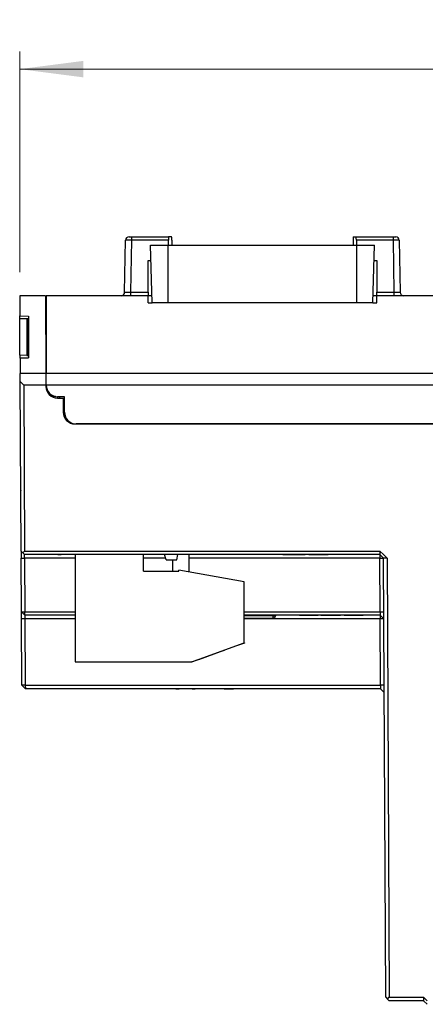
# Model space of a CAD drawing. Header units: millimetres. Extents: x 0 to 840, y 0 to 594.
# Tile 2 of 77: x 292 to 326, y 108 to 192. Entities that reach past the tile are written whole.
import ezdxf

# ---------------------------------------------------------------- set-up
doc = ezdxf.new("R2010")
doc.units = ezdxf.units.MM
doc.header["$LTSCALE"] = 2
doc.linetypes.add('SLD-Sólida', pattern=[0])
doc.styles.add('SLDTEXTSTYLE2', font='ARIALN.TTF', dxfattribs={"width": 0.87})
doc.dimstyles.new('SLDDIMSTYLE0', dxfattribs={"dimtxt": 5.4, "dimasz": 5.4, "dimexe": 0, "dimexo": 0.0625, "dimgap": 1.35, "dimtad": 0, "dimdec": 1, "dimrnd": 1e-09, "dimzin": 12, "dimdsep": 46, "dimtxsty": 'SLDTEXTSTYLE2', "dimsah": 1, "dimcen": 0.09, "dimadec": 0, "dimazin": 3, "dimtfac": 1, "dimtdec": 3, "dimtofl": 0, "dimtmove": 0, "dimatfit": 3, "dimfxl": 1, "dimfrac": 2, "dimtolj": 1, "dimtzin": 12, "dimarcsym": 0})

# ---------------------------------------------------------------- blocks, each defined once
blk = doc.blocks.new('_D_9')
at = {"color": 7, "linetype": 'SLD-Sólida', "lineweight": 18}
for p, q in [((347.15, 192.101), (345.628, 192.101)), ((345.628, 192.101), (345.628, 183.701)), ((362.375, 192.101), (363.896, 192.101)), ((363.896, 192.101), (363.896, 183.701)), ((291.825, 170.654), (291.825, 189.401)), ((402.474, 172.242), (402.474, 189.401)), ((291.825, 187.901), (327.868, 187.901)), ((402.474, 187.901), (366.432, 187.901)), ((345.628, 183.701), (347.15, 183.701)), ((363.896, 183.701), (362.375, 183.701))]:
    blk.add_line(p, q, dxfattribs=at)
for points in [[(291.825, 187.901), (297.225, 187.201), (297.225, 188.601)], [(402.474, 187.901), (397.074, 188.601), (397.074, 187.201)]]:
    blk.add_solid(points, dxfattribs=at)
at = {"color": 7, "linetype": 'SLD-Sólida', "lineweight": 18, "char_height": 5.4, "attachment_point": 1, "style": 'SLDTEXTSTYLE2'}
for s, insert in [('110,6', (328.882, 190.662)), ('4,356', (347.15, 190.662))]:
    blk.add_mtext(s, dxfattribs=dict(at, insert=insert))

msp = doc.modelspace()

# ---------------------------------------------------------------- linework, layer by layer
at = {"color": 7, "linetype": 'SLD-Sólida', "lineweight": 25}
for p, q in [((300.73, 168.949), (300.806, 173.36)), ((301.106, 173.654), (301.306, 173.654)), ((301.306, 173.36), (301.229, 168.949)), ((301.306, 173.654), (301.306, 173.36)), ((301.306, 173.654), (304.454, 173.654)), ((304.451, 173.36), (301.306, 173.36)), ((304.451, 172.948), (304.451, 173.36)), ((304.721, 173.654), (304.454, 173.654)), ((304.724, 173.36), (304.724, 172.948)), ((320.125, 173.36), (320.125, 172.948)), ((320.128, 173.654), (320.395, 173.654)), ((320.395, 173.654), (323.542, 173.654)), ((320.398, 173.36), (320.398, 172.948)), ((323.542, 173.36), (320.398, 173.36)), ((323.542, 173.36), (323.542, 173.654)), ((323.542, 173.654), (323.742, 173.654)), ((323.619, 168.949), (323.542, 173.36)), ((324.042, 173.36), (324.119, 168.949)), ((303.06, 168.048), (302.932, 172.948)), ((302.932, 172.948), (304.432, 172.948)), ((304.432, 168.048), (304.432, 172.948)), ((304.432, 172.948), (320.432, 172.948)), ((320.432, 168.048), (320.432, 172.948)), ((320.432, 172.948), (321.932, 172.948)), ((321.803, 168.048), (321.932, 172.948)), ((302.724, 171.654), (302.965, 171.654)), ((302.724, 168.949), (302.724, 171.654)), ((321.898, 171.654), (322.124, 171.654)), ((322.124, 171.654), (322.124, 168.949)), ((294.025, 168.654), (291.825, 168.654)), ((291.825, 168.654), (291.834, 166.937)), ((294.025, 168.654), (294.042, 162.054)), ((302.724, 168.654), (294.074, 168.654)), ((294.074, 168.654), (294.074, 162.065)), ((301.229, 168.949), (301.229, 168.654)), ((301.229, 168.949), (302.724, 168.949)), ((302.724, 168.949), (302.724, 168.654)), ((302.724, 168.048), (302.724, 168.654)), ((303.044, 168.654), (302.724, 168.654)), ((303.045, 168.634), (302.724, 168.634)), ((322.124, 168.654), (321.819, 168.654)), ((322.124, 168.634), (321.819, 168.634)), ((322.124, 168.949), (323.619, 168.949)), ((322.124, 168.654), (322.124, 168.949)), ((322.124, 168.048), (322.124, 168.654)), ((366.374, 168.654), (322.124, 168.654)), ((323.619, 168.654), (323.619, 168.949)), ((302.724, 168.048), (303.06, 168.048)), ((304.432, 168.048), (303.06, 168.048)), ((320.432, 168.048), (304.432, 168.048)), ((321.803, 168.048), (320.432, 168.048)), ((321.803, 168.048), (322.124, 168.048)), ((291.824, 166.719), (292.424, 166.722)), ((291.824, 163.59), (291.824, 166.719)), ((291.834, 166.937), (292.575, 166.924)), ((291.835, 166.72), (291.834, 166.937)), ((292.424, 166.722), (292.574, 166.723)), ((292.424, 166.722), (292.424, 163.586)), ((292.574, 163.586), (292.574, 166.723)), ((292.575, 166.723), (292.574, 166.723)), ((292.575, 166.924), (292.575, 163.373)), ((294.074, 167.104), (294.029, 167.104)), ((294.074, 166.729), (294.03, 166.729)), ((291.853, 163.36), (291.852, 163.589)), ((291.853, 163.36), (292.575, 163.375)), ((292.575, 163.373), (291.853, 163.36)), ((291.853, 163.36), (291.86, 162.054)), ((292.424, 163.586), (291.861, 163.589)), ((292.424, 163.586), (292.574, 163.586)), ((294.042, 162.054), (291.86, 162.054)), ((291.863, 161.354), (291.86, 162.054)), ((294.042, 162.054), (294.045, 161.054)), ((294.074, 162.065), (390.686, 162.065)), ((294.074, 161.065), (294.074, 162.065)), ((291.863, 161.354), (292.165, 161.054)), ((291.939, 146.954), (291.863, 161.354)), ((294.045, 161.054), (292.165, 161.054)), ((292.165, 161.054), (292.239, 146.954)), ((294.045, 161.054), (294.045, 160.952)), ((389.603, 161.065), (294.074, 161.065)), ((294.851, 160.09), (294.533, 160.095)), ((295.036, 160.065), (295.037, 159.954)), ((295.074, 160.065), (295.036, 160.065)), ((295.045, 159.954), (295.515, 159.954)), ((295.624, 160.065), (295.074, 160.065)), ((295.224, 159.954), (295.224, 160.065)), ((295.515, 159.954), (295.515, 158.754)), ((295.515, 159.954), (295.624, 159.954)), ((295.624, 158.754), (295.624, 160.065)), ((296.515, 157.754), (355.944, 157.754)), ((356.124, 157.754), (296.624, 157.754)), ((291.907, 152.939), (291.907, 152.939)), ((291.912, 152.095), (291.912, 152.095)), ((291.912, 152.095), (291.912, 152.062)), ((291.912, 152.062), (291.912, 152.062)), ((291.914, 151.746), (291.914, 151.746)), ((291.917, 151.059), (291.917, 151.059)), ((291.921, 150.374), (291.921, 150.374)), ((292.09, 146.805), (291.939, 146.954)), ((292.239, 146.954), (292.09, 146.805)), ((292.09, 146.805), (292.242, 146.654)), ((292.239, 146.954), (322.4, 146.954)), ((322.4, 146.654), (292.242, 146.654)), ((293.306, 146.654), (293.306, 146.654)), ((294.998, 146.654), (293.308, 146.654)), ((293.308, 146.654), (293.308, 146.654)), ((294.998, 146.654), (294.998, 146.654)), ((295.007, 146.654), (295.007, 146.654)), ((295.072, 146.654), (295.334, 146.654)), ((295.334, 146.654), (295.334, 146.654)), ((296.525, 146.654), (296.525, 137.554)), ((302.338, 145.254), (302.338, 146.654)), ((304.267, 146.212), (304.105, 146.654)), ((305.167, 146.212), (305.256, 146.654)), ((306.188, 146.654), (306.188, 145.179)), ((312.192, 146.654), (312.192, 146.654)), ((313.174, 146.654), (313.174, 146.654)), ((313.993, 146.654), (313.993, 146.654)), ((314.026, 146.654), (314.026, 146.654)), ((314.16, 146.654), (314.16, 146.654)), ((314.16, 146.654), (314.98, 146.654)), ((314.98, 146.654), (314.98, 146.654)), ((314.98, 146.654), (315.24, 146.654)), ((315.24, 146.654), (315.24, 146.654)), ((315.24, 146.654), (316.061, 146.654)), ((316.061, 146.654), (316.061, 146.654)), ((316.361, 146.654), (316.645, 146.654)), ((316.361, 146.654), (316.361, 146.654)), ((316.645, 146.654), (316.645, 146.654)), ((316.645, 146.654), (317.729, 146.654)), ((317.729, 146.654), (317.729, 146.654)), ((317.729, 146.654), (317.996, 146.654)), ((317.996, 146.654), (317.996, 146.654)), ((322.4, 146.954), (322.4, 146.654)), ((322.4, 146.654), (322.402, 146.354)), ((291.942, 146.353), (292.245, 146.354)), ((291.966, 141.804), (291.942, 146.353)), ((296.525, 146.354), (292.245, 146.354)), ((292.245, 146.354), (292.269, 141.804)), ((304.215, 146.354), (302.338, 146.354)), ((304.267, 146.212), (305.167, 146.212)), ((304.814, 145.254), (304.814, 146.212)), ((322.402, 146.354), (306.188, 146.354)), ((322.402, 146.354), (322.702, 146.353)), ((322.425, 141.804), (322.402, 146.354)), ((323.002, 146.354), (322.702, 146.353)), ((322.897, 109.056), (322.702, 146.353)), ((323.002, 146.354), (323.197, 109.054)), ((302.338, 145.254), (305.338, 145.254)), ((305.338, 145.254), (305.338, 145.328)), ((310.888, 144.354), (305.338, 145.328)), ((310.888, 139.154), (310.888, 144.354)), ((291.966, 141.804), (292.269, 141.804)), ((292.269, 141.504), (291.966, 141.804)), ((292.269, 141.804), (296.525, 141.804)), ((292.269, 141.504), (292.269, 141.804)), ((296.525, 141.504), (292.269, 141.504)), ((310.888, 141.804), (322.425, 141.804)), ((322.425, 141.504), (310.888, 141.504)), ((313.336, 141.461), (313.536, 141.461)), ((313.336, 141.261), (313.336, 141.461)), ((313.536, 141.504), (313.536, 141.461)), ((315.583, 141.504), (317.117, 141.504)), ((315.583, 141.504), (315.583, 141.504)), ((317.117, 141.504), (317.117, 141.504)), ((317.117, 141.504), (317.151, 141.504)), ((317.151, 141.504), (317.151, 141.504)), ((317.384, 141.504), (317.384, 141.504)), ((317.384, 141.504), (319.052, 141.504)), ((319.052, 141.504), (319.052, 141.504)), ((319.352, 141.504), (319.619, 141.504)), ((319.352, 141.504), (319.352, 141.504)), ((319.619, 141.504), (319.619, 141.504)), ((319.619, 141.504), (320.72, 141.504)), ((320.72, 141.504), (320.72, 141.504)), ((320.72, 141.504), (320.987, 141.504)), ((320.987, 141.504), (320.987, 141.504)), ((322.425, 141.804), (322.725, 141.806)), ((322.729, 141.204), (322.425, 141.504)), ((322.425, 141.504), (322.429, 141.204)), ((292.269, 141.204), (291.969, 141.203)), ((291.998, 135.554), (291.969, 141.203)), ((296.525, 141.204), (292.269, 141.204)), ((292.269, 141.204), (292.298, 135.554)), ((310.888, 141.261), (313.336, 141.261)), ((322.429, 141.204), (310.888, 141.204)), ((322.729, 141.204), (322.429, 141.204)), ((322.458, 135.554), (322.429, 141.204)), ((306.448, 137.554), (310.888, 139.154)), ((310.891, 139.145), (310.058, 138.845)), ((310.898, 139.158), (310.888, 139.154)), ((310.891, 139.145), (310.888, 139.154)), ((310.902, 139.149), (310.891, 139.145)), ((310.902, 139.149), (310.898, 139.158)), ((307.028, 137.753), (308.873, 138.418)), ((308.873, 138.418), (308.869, 138.427)), ((308.873, 138.418), (309.212, 138.54)), ((309.212, 138.54), (309.208, 138.549)), ((309.965, 138.811), (309.961, 138.82)), ((296.525, 137.554), (306.448, 137.554)), ((306.451, 137.545), (306.448, 137.554)), ((307.028, 137.753), (306.451, 137.545)), ((307.028, 137.753), (307.024, 137.762)), ((292.298, 135.554), (291.998, 135.554)), ((292.302, 135.254), (291.998, 135.554)), ((292.298, 135.554), (322.458, 135.554)), ((292.298, 135.554), (292.302, 135.254)), ((322.758, 135.556), (322.458, 135.554)), ((322.46, 135.254), (292.302, 135.254)), ((305.085, 135.254), (305.085, 135.254)), ((305.085, 135.254), (305.352, 135.254)), ((305.352, 135.254), (305.352, 135.254)), ((305.885, 135.254), (305.885, 135.254)), ((306.452, 135.254), (306.452, 135.254)), ((306.452, 135.254), (306.719, 135.254)), ((306.719, 135.254), (306.719, 135.254)), ((307.153, 135.254), (307.153, 135.254)), ((307.219, 135.254), (307.219, 135.254)), ((307.965, 135.254), (307.965, 135.254)), ((308.754, 135.254), (308.754, 135.254)), ((308.82, 135.254), (308.82, 135.254)), ((309.187, 135.254), (309.984, 135.254)), ((309.187, 135.254), (309.187, 135.254)), ((309.984, 135.254), (309.984, 135.254)), ((310.688, 135.254), (310.688, 135.254)), ((310.755, 135.254), (310.755, 135.254)), ((322.761, 134.953), (322.46, 135.254)), ((322.897, 109.056), (323.048, 108.905)), ((323.048, 108.905), (323.197, 109.054)), ((323.048, 108.905), (323.198, 108.754)), ((323.197, 109.054), (326.1, 109.054)), ((326.1, 108.754), (323.198, 108.754)), ((326.4, 108.754), (326.1, 109.054)), ((326.1, 109.054), (326.1, 108.754)), ((326.1, 108.754), (326.4, 108.454))]:
    msp.add_line(p, q, dxfattribs=at)
at = {"color": 8, "linetype": 'SLD-Sólida', "lineweight": 25}
for p, q in [((294.074, 163.083), (294.04, 163.133)), ((294.752, 159.998), (294.752, 160.092)), ((313.336, 141.461), (310.888, 141.461)), ((313.336, 141.504), (313.336, 141.461))]:
    msp.add_line(p, q, dxfattribs=at)
at = {"color": 7, "linetype": 'SLD-Sólida', "lineweight": 25, "flags": 128}
for points in [[(291.939, 146.954), (291.94, 146.803), (291.94, 146.654)], [(291.94, 146.654), (291.94, 146.652), (291.942, 146.353)], [(292.245, 146.354), (292.244, 146.43), (292.243, 146.505), (292.242, 146.654)], [(323.002, 146.354), (322.701, 146.654), (322.4, 146.954)], [(322.4, 146.654), (322.475, 146.579), (322.551, 146.503), (322.702, 146.353)], [(291.969, 141.203), (291.967, 141.502), (291.967, 141.653), (291.966, 141.804)], [(292.269, 141.504), (292.269, 141.355), (292.269, 141.28), (292.269, 141.204)], [(322.425, 141.804), (322.425, 141.729), (322.425, 141.653), (322.425, 141.504)], [(322.458, 135.554), (322.459, 135.479), (322.459, 135.403), (322.46, 135.254)]]:
    msp.add_lwpolyline(points, dxfattribs=at)
at = {"color": 7, "linetype": 'SLD-Sólida', "lineweight": 25}
for centre, radius, start, end in [((301.106, 173.354), 0.3, 90, 179), ((323.742, 173.354), 0.3, 1, 90), ((300.43, 168.954), 0.3, 270, 359), ((324.419, 168.954), 0.3, 181, 270), ((295.045, 160.954), 1, 180.15, 270), ((295.074, 161.065), 1, 180, 270), ((296.515, 158.754), 1, 180, 270), ((296.624, 158.754), 1, 180, 270), ((313.336, 141.461), 0.2, 270, 0.00001), ((313.336, 141.461), 0.2, 270, 0.00001)]:
    msp.add_arc(centre, radius, start, end, dxfattribs=at)
for centre, major_axis, ratio, start_param, end_param in [((301.306, 173.354), (0.5, -0.005), 0.010469, 1.571028, 3.14152), ((304.454, 173.354), (0, 0.3), 0.008727, 0, 1.553343), ((304.721, 173.354), (0, 0.3), 0.008727, 4.729842, 6.283185), ((320.128, 173.354), (0, 0.3), 0.008727, 0, 1.553343), ((320.395, 173.354), (0, 0.3), 0.008727, 4.729842, 6.283185), ((323.542, 173.354), (0.5, 0.005), 0.010469, 0.000073, 1.570565), ((301.23, 168.954), (0.5, 0.005), 0.010462, 3.1413, 4.711792), ((323.619, 168.954), (0.5, -0.005), 0.010462, 4.712986, 6.283478), ((291.861, 164.589), (-0.005, 1), 0.717628, 3.084683, 3.135157)]:
    msp.add_ellipse(centre, major_axis=major_axis, ratio=ratio, start_param=start_param, end_param=end_param, dxfattribs=at)

# ---------------------------------------------------------------- dimensions: what is measured, and where the dimension line sits
at = {"color": 7, "linetype": 'SLD-Sólida', "lineweight": 18}
dim = msp.add_linear_dim(base=(291.825, 187.901), p1=(402.474, 170.242), p2=(291.825, 168.654), dimstyle='SLDDIMSTYLE0', dxfattribs=at)
dim.commit()
dim.dimension.update_dxf_attribs({"geometry": '_D_9', "text_midpoint": (347.15, 187.901), "dimtype": 160})

doc.saveas('drawing.dxf')
